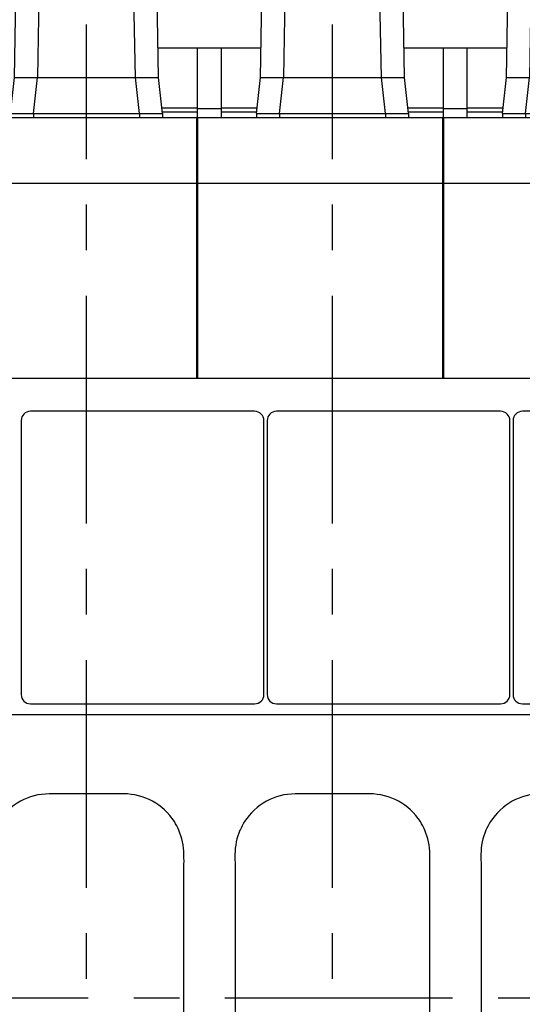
# Model space of a CAD drawing. Header units: millimetres. Extents: x 0 to 1189, y 0 to 841.
# Tile 5 of 117: x 209 to 263, y 149 to 255. Entities that reach past the tile are written whole.
import ezdxf

# ---------------------------------------------------------------- set-up
doc = ezdxf.new("R2010")
doc.units = ezdxf.units.MM
doc.header["$LTSCALE"] = 65.395
doc.linetypes.add('CENTER', pattern=[0.6, 0.375, -0.075, 0.075, -0.075])
for name, color, linetype in [('1907_210700_40_SIMPLE1_T2_X_PBL571', 7, 'CONTINUOUS'), ('1907_210700_40_SIMPLE1_T2_X_PBL579', 7, 'CONTINUOUS'), ('1907_210700_40_SIMPLE1_T2_X_PBL609', 7, 'CONTINUOUS'), ('1907_210700_40_SIMPLE1_X_ABL570', 7, 'CONTINUOUS'), ('1907_210700_40_SIMPLE1_X_ABL578', 7, 'CONTINUOUS'), ('1907_210700_40_SIMPLE1_X_ABL608', 7, 'CONTINUOUS'), ('1907_211000_02_SIMPLE1_T1_X_PBL576', 7, 'CONTINUOUS'), ('1907_211000_02_SIMPLE1_T1_X_PBL606', 7, 'CONTINUOUS'), ('1907_211000_02_SIMPLE1_X_ABL575', 7, 'CONTINUOUS'), ('1907_211000_02_SIMPLE1_X_ABL605', 7, 'CONTINUOUS'), ('1907_722100_95_ABL732', 7, 'CONTINUOUS'), ('1907_722100_95_ABL734', 7, 'CONTINUOUS'), ('1907_722100_95_P01_PBL733', 7, 'CONTINUOUS'), ('1907_722100_95_P01_PBL735', 7, 'CONTINUOUS'), ('1947_000000_IMO-2_SKL_PBL565', 7, 'CONTINUOUS'), ('1947_111100_12_SIMPLE1_T1_X_PBL533', 7, 'CONTINUOUS'), ('1947_111100_12_SIMPLE1_X_ABL532', 7, 'CONTINUOUS'), ('1947_111200_09_SIMPLE1_C_ABL529', 7, 'CONTINUOUS'), ('1947_111200_09_SIMPLE1_T12_C_PBL566', 7, 'CONTINUOUS'), ('1947_111200_09_SIMPLE1_T12_C_PBL574', 7, 'CONTINUOUS'), ('1947_111200_09_SIMPLE1_T12_C_PBL604', 7, 'CONTINUOUS'), ('1947_111200_09_SIMPLE1_T7_C_PBL572', 7, 'CONTINUOUS'), ('1947_111200_09_SIMPLE1_T7_C_PBL580', 7, 'CONTINUOUS'), ('1947_111200_09_SIMPLE1_T7_C_PBL610', 7, 'CONTINUOUS'), ('1947_832000_08_SIMPLE1_T5_X_PBL728', 7, 'CONTINUOUS'), ('1947_832000_08_SIMPLE1_T5_X_PBL729', 7, 'CONTINUOUS'), ('1947_832000_08_SIMPLE1_X_ABL727', 7, 'CONTINUOUS'), ('1947_864200_02_ABL551', 7, 'CONTINUOUS'), ('32087_000000_TLKGS_MARKETING_ABL510', 7, 'CONTINUOUS'), ('32087_030000_TLKGS_ABL549', 7, 'CONTINUOUS'), ('32087_030000_TLKGS_V_ABL511', 7, 'CONTINUOUS'), ('32087_100000_TLKGS_V_ABL512', 7, 'CONTINUOUS'), ('32087_111000_01_SIMPLE1_X_ABL531', 7, 'CONTINUOUS'), ('32087_171000_01_SIMPLE1_T2_X_PBL569', 7, 'CONTINUOUS'), ('32087_171000_01_SIMPLE1_T2_X_PBL577', 7, 'CONTINUOUS'), ('32087_171000_01_SIMPLE1_T2_X_PBL607', 7, 'CONTINUOUS'), ('32087_171000_01_SIMPLE1_X_ABL553', 7, 'CONTINUOUS'), ('32087_200000_TLKGS_V_ABL555', 7, 'CONTINUOUS'), ('32087_700000_TLKGS_V_ABL536', 7, 'CONTINUOUS'), ('32087_727000_01_SIMPLE1_T1_X_PBL538', 7, 'CONTINUOUS'), ('32087_727000_01_SIMPLE1_X_ABL537', 7, 'CONTINUOUS'), ('32087_800000_TLKGS_ABL550', 7, 'CONTINUOUS'), ('32087_800000_TLKGS_V_ABL684', 7, 'CONTINUOUS'), ('right_6_VBL509', 7, 'CONTINUOUS')]:
    doc.layers.add(name, color=color, linetype=linetype)

# ---------------------------------------------------------------- blocks, each defined once
blk = doc.blocks.new('1947_111200_09_SIMPLE1_T12_C_PBL566', base_point=(216.5, 153.75))
at = {"layer": '1947_111200_09_SIMPLE1_T12_C_PBL566', "color": 7, "linetype": 'Continuous'}
for p, q in [((220.5, 172), (212.49, 172)), ((206, 165.49), (206.01, 164.01)), ((206.01, 164.01), (206.01, 143.5)), ((226.99, 143.49), (226.99, 164)), ((227, 141.99), (226.99, 143.49)), ((225.97, 138.5), (225.98, 138.51)), ((212.5, 135.5), (220.5, 135.5))]:
    blk.add_line(p, q, dxfattribs=at)
for centre, radius, start, end in [((212.51, 165.48), 6.52, 90.1732, 147.2173), ((220.5, 165.5), 6.5, 32.694, 90), ((212.45, 165.52), 6.44, 147.2173, 156.5056), ((220.52, 165.58), 6.44, 22.9923, 32.2056), ((212.5, 165.5), 6.5, 156.5056, 180.0668), ((220.5, 165.5), 6.49, 359.9828, 23.5645), ((214.89, 164.75), 12.12, 356.489, 3.557), ((171.46, 142.75), 34.55, 358.7753, 1.2482), ((212.5, 142), 6.49, 179.9178, 203.6301), ((220.5, 142), 6.5, 336.5214, 359.9537), ((212.47, 141.92), 6.44, 203.1105, 212.1454), ((220.56, 141.97), 6.43, 327.5209, 336.5982), ((212.5, 142), 6.5, 212.5834, 270.0031), ((220.5, 142), 6.5, 270, 327.37)]:
    blk.add_arc(centre, radius, start, end, dxfattribs=at)
blk = doc.blocks.new('1947_111200_09_SIMPLE1_T7_C_PBL572', base_point=(222.55, 197.45))
at = {"layer": '1947_111200_09_SIMPLE1_T7_C_PBL572', "color": 7, "linetype": 'Continuous'}
for p, q in [((234.62, 213.2), (210.47, 213.2)), ((209.47, 212.2), (209.47, 182.7)), ((235.62, 182.7), (235.62, 212.2)), ((210.47, 181.7), (234.62, 181.7))]:
    blk.add_line(p, q, dxfattribs=at)
for centre, start, end in [((210.47, 212.2), 90, 180), ((234.62, 212.2), 0, 90), ((210.47, 182.7), 180, 270), ((234.62, 182.7), 270, 360)]:
    blk.add_arc(centre, 1, start, end, dxfattribs=at)
blk = doc.blocks.new('1947_111200_09_SIMPLE1_T12_C_PBL574', base_point=(242.99, 153.75))
at = {"layer": '1947_111200_09_SIMPLE1_T12_C_PBL574', "color": 7, "linetype": 'Continuous'}
for p, q in [((247, 172), (238.99, 172)), ((232.5, 165.49), (232.51, 164.01)), ((232.51, 164.01), (232.51, 143.5)), ((253.49, 143.49), (253.49, 164)), ((253.5, 141.99), (253.49, 143.49)), ((252.47, 138.5), (252.48, 138.51)), ((239, 135.5), (247, 135.5))]:
    blk.add_line(p, q, dxfattribs=at)
for centre, radius, start, end in [((239.01, 165.48), 6.52, 90.1732, 147.2173), ((247, 165.5), 6.5, 32.694, 90), ((238.95, 165.52), 6.44, 147.2173, 156.5056), ((247.02, 165.58), 6.44, 22.9923, 32.2056), ((239, 165.5), 6.5, 156.5056, 180.0668), ((247, 165.5), 6.49, 359.9828, 23.5645), ((241.39, 164.75), 12.12, 356.489, 3.557), ((197.96, 142.75), 34.55, 358.7753, 1.2482), ((239, 142), 6.49, 179.9178, 203.6301), ((247, 142), 6.5, 336.5214, 359.9537), ((238.97, 141.92), 6.44, 203.1105, 212.1454), ((247.05, 141.97), 6.43, 327.5209, 336.5982), ((239, 142), 6.5, 212.5834, 270.0031), ((247, 142), 6.5, 270, 327.37)]:
    blk.add_arc(centre, radius, start, end, dxfattribs=at)
blk = doc.blocks.new('1947_111200_09_SIMPLE1_T7_C_PBL580', base_point=(249.04, 197.45))
at = {"layer": '1947_111200_09_SIMPLE1_T7_C_PBL580', "color": 7, "linetype": 'Continuous'}
for p, q in [((261.12, 213.2), (236.97, 213.2)), ((235.97, 212.2), (235.97, 182.7)), ((262.12, 182.7), (262.12, 212.2)), ((236.97, 181.7), (261.12, 181.7))]:
    blk.add_line(p, q, dxfattribs=at)
for centre, start, end in [((236.97, 212.2), 90, 180), ((261.12, 212.2), 0, 90), ((236.97, 182.7), 180, 270), ((261.12, 182.7), 270, 360)]:
    blk.add_arc(centre, 1, start, end, dxfattribs=at)
blk = doc.blocks.new('1947_111200_09_SIMPLE1_T12_C_PBL604', base_point=(269.49, 153.75))
at = {"layer": '1947_111200_09_SIMPLE1_T12_C_PBL604', "color": 7, "linetype": 'Continuous'}
for p, q in [((273.5, 172), (265.49, 172)), ((259, 165.49), (259.01, 164.01)), ((259.01, 164.01), (259.01, 143.5)), ((279.99, 143.49), (279.99, 164)), ((280, 141.99), (279.99, 143.49)), ((278.97, 138.5), (278.98, 138.51)), ((265.5, 135.5), (273.5, 135.5))]:
    blk.add_line(p, q, dxfattribs=at)
for centre, radius, start, end in [((265.51, 165.48), 6.52, 90.1732, 147.2173), ((273.5, 165.5), 6.5, 32.694, 90), ((265.44, 165.52), 6.44, 147.2173, 156.5056), ((273.52, 165.58), 6.44, 22.9923, 32.2056), ((265.5, 165.5), 6.5, 156.5056, 180.0668), ((273.5, 165.5), 6.49, 359.9828, 23.5645), ((267.89, 164.75), 12.12, 356.489, 3.557), ((224.46, 142.75), 34.55, 358.7753, 1.2482), ((265.5, 142), 6.49, 179.9178, 203.6301), ((273.5, 142), 6.5, 336.5214, 359.9537), ((265.47, 141.92), 6.44, 203.1105, 212.1454), ((273.55, 141.97), 6.43, 327.5209, 336.5982), ((265.5, 142), 6.5, 212.5834, 270.0031), ((273.5, 142), 6.5, 270, 327.37)]:
    blk.add_arc(centre, radius, start, end, dxfattribs=at)
blk = doc.blocks.new('1947_111200_09_SIMPLE1_T7_C_PBL610', base_point=(275.54, 197.45))
at = {"layer": '1947_111200_09_SIMPLE1_T7_C_PBL610', "color": 7, "linetype": 'Continuous'}
for p, q in [((287.61, 213.2), (263.46, 213.2)), ((262.46, 212.2), (262.46, 182.7)), ((288.61, 182.7), (288.61, 212.2)), ((263.46, 181.7), (287.61, 181.7))]:
    blk.add_line(p, q, dxfattribs=at)
for centre, start, end in [((263.46, 212.2), 90, 180), ((287.61, 212.2), 0, 90), ((263.46, 182.7), 180, 270), ((287.61, 182.7), 270, 360)]:
    blk.add_arc(centre, 1, start, end, dxfattribs=at)
blk = doc.blocks.new('1947_111200_09_SIMPLE1_C_ABL529', base_point=(283.9, 174.94))
at = {"layer": '1947_111200_09_SIMPLE1_T12_C_PBL566'}
blk.add_blockref('1947_111200_09_SIMPLE1_T12_C_PBL566', (216.5, 153.75), dxfattribs=at)
at = {"layer": '1947_111200_09_SIMPLE1_T12_C_PBL574'}
blk.add_blockref('1947_111200_09_SIMPLE1_T12_C_PBL574', (242.99, 153.75), dxfattribs=at)
at = {"layer": '1947_111200_09_SIMPLE1_T12_C_PBL604'}
blk.add_blockref('1947_111200_09_SIMPLE1_T12_C_PBL604', (269.49, 153.75), dxfattribs=at)
at = {"layer": '1947_111200_09_SIMPLE1_T7_C_PBL572'}
blk.add_blockref('1947_111200_09_SIMPLE1_T7_C_PBL572', (222.55, 197.45), dxfattribs=at)
at = {"layer": '1947_111200_09_SIMPLE1_T7_C_PBL580'}
blk.add_blockref('1947_111200_09_SIMPLE1_T7_C_PBL580', (249.04, 197.45), dxfattribs=at)
at = {"layer": '1947_111200_09_SIMPLE1_T7_C_PBL610'}
blk.add_blockref('1947_111200_09_SIMPLE1_T7_C_PBL610', (275.54, 197.45), dxfattribs=at)
blk = doc.blocks.new('1947_111100_12_SIMPLE1_T1_X_PBL533', base_point=(285.2, 169.62))
at = {"layer": '1947_111100_12_SIMPLE1_T1_X_PBL533', "color": 7, "linetype": 'Continuous'}
for p, q in [((159.4, 216.75), (411, 216.75)), ((407.45, 180.5), (175.35, 180.5))]:
    blk.add_line(p, q, dxfattribs=at)
blk = doc.blocks.new('1947_111100_12_SIMPLE1_X_ABL532', base_point=(285.2, 169.625))
at = {"layer": '1947_111100_12_SIMPLE1_T1_X_PBL533'}
blk.add_blockref('1947_111100_12_SIMPLE1_T1_X_PBL533', (285.2, 169.625), dxfattribs=at)
blk = doc.blocks.new('32087_111000_01_SIMPLE1_X_ABL531', base_point=(285.2, 169.625))
at = {"layer": '1947_111100_12_SIMPLE1_X_ABL532'}
blk.add_blockref('1947_111100_12_SIMPLE1_X_ABL532', (285.2, 169.625), dxfattribs=at)
blk = doc.blocks.new('32087_171000_01_SIMPLE1_T2_X_PBL569', base_point=(215.2, 230.8))
at = {"layer": '32087_171000_01_SIMPLE1_T2_X_PBL569', "color": 7, "linetype": 'Continuous'}
for p, q in [((202, 216.75), (202, 244.85)), ((202, 244.85), (228.4, 244.85)), ((228.4, 216.75), (228.4, 244.85)), ((202, 237.75), (228.4, 237.75))]:
    blk.add_line(p, q, dxfattribs=at)
blk = doc.blocks.new('32087_171000_01_SIMPLE1_T2_X_PBL577', base_point=(241.7, 230.8))
at = {"layer": '32087_171000_01_SIMPLE1_T2_X_PBL577', "color": 7, "linetype": 'Continuous'}
for p, q in [((228.5, 216.75), (228.5, 244.85)), ((228.5, 244.85), (254.9, 244.85)), ((254.9, 216.75), (254.9, 244.85)), ((228.5, 237.75), (254.9, 237.75))]:
    blk.add_line(p, q, dxfattribs=at)
blk = doc.blocks.new('32087_171000_01_SIMPLE1_T2_X_PBL607', base_point=(268.2, 230.8))
at = {"layer": '32087_171000_01_SIMPLE1_T2_X_PBL607', "color": 7, "linetype": 'Continuous'}
for p, q in [((255, 216.75), (255, 244.85)), ((255, 244.85), (281.4, 244.85)), ((281.4, 216.75), (281.4, 244.85)), ((255, 237.75), (281.4, 237.75))]:
    blk.add_line(p, q, dxfattribs=at)
blk = doc.blocks.new('32087_171000_01_SIMPLE1_X_ABL553', base_point=(285.5, 230.8))
at = {"layer": '32087_171000_01_SIMPLE1_T2_X_PBL569'}
blk.add_blockref('32087_171000_01_SIMPLE1_T2_X_PBL569', (215.2, 230.8), dxfattribs=at)
at = {"layer": '32087_171000_01_SIMPLE1_T2_X_PBL577'}
blk.add_blockref('32087_171000_01_SIMPLE1_T2_X_PBL577', (241.7, 230.8), dxfattribs=at)
at = {"layer": '32087_171000_01_SIMPLE1_T2_X_PBL607'}
blk.add_blockref('32087_171000_01_SIMPLE1_T2_X_PBL607', (268.2, 230.8), dxfattribs=at)
blk = doc.blocks.new('32087_100000_TLKGS_V_ABL512', base_point=(297.525, 166.65))
at = {"layer": '1947_111200_09_SIMPLE1_C_ABL529'}
blk.add_blockref('1947_111200_09_SIMPLE1_C_ABL529', (283.9, 174.9375), dxfattribs=at)
at = {"layer": '32087_111000_01_SIMPLE1_X_ABL531'}
blk.add_blockref('32087_111000_01_SIMPLE1_X_ABL531', (285.2, 169.625), dxfattribs=at)
at = {"layer": '32087_171000_01_SIMPLE1_X_ABL553'}
blk.add_blockref('32087_171000_01_SIMPLE1_X_ABL553', (285.5, 230.8), dxfattribs=at)
blk = doc.blocks.new('32087_727000_01_SIMPLE1_T1_X_PBL538', base_point=(315.81, 259.88))
at = {"layer": '32087_727000_01_SIMPLE1_T1_X_PBL538', "color": 7, "linetype": 'Continuous'}
for p, q in [((228.47, 252.3), (224.22, 252.3)), ((228.47, 244.65), (228.47, 252.3)), ((231.03, 252.3), (228.47, 252.3)), ((231.03, 244.85), (231.03, 252.3)), ((235.29, 252.3), (231.03, 252.3)), ((254.97, 252.3), (250.72, 252.3)), ((254.97, 244.65), (254.97, 252.3)), ((257.52, 252.3), (254.97, 252.3)), ((257.52, 244.85), (257.52, 252.3)), ((261.79, 252.3), (257.52, 252.3)), ((228.47, 245.85), (224.63, 245.85)), ((224.68, 245.45), (228.47, 245.45)), ((231.03, 245.77), (228.47, 245.77)), ((234.87, 245.85), (231.03, 245.85)), ((231.03, 245.45), (234.82, 245.45)), ((254.97, 245.85), (251.13, 245.85)), ((251.18, 245.45), (254.97, 245.45)), ((257.52, 245.77), (254.97, 245.77)), ((261.37, 245.85), (257.52, 245.85)), ((257.52, 245.45), (261.32, 245.45))]:
    blk.add_line(p, q, dxfattribs=at)
blk = doc.blocks.new('32087_727000_01_SIMPLE1_X_ABL537', base_point=(315.81, 259.88))
at = {"layer": '32087_727000_01_SIMPLE1_T1_X_PBL538'}
blk.add_blockref('32087_727000_01_SIMPLE1_T1_X_PBL538', (315.81, 259.88), dxfattribs=at)
blk = doc.blocks.new('32087_700000_TLKGS_V_ABL536', base_point=(315.81, 259.88))
at = {"layer": '32087_727000_01_SIMPLE1_X_ABL537'}
blk.add_blockref('32087_727000_01_SIMPLE1_X_ABL537', (315.81, 259.88), dxfattribs=at)
blk = doc.blocks.new('1907_210700_40_SIMPLE1_T2_X_PBL571', base_point=(216.5, 255.52))
at = {"layer": '1907_210700_40_SIMPLE1_T2_X_PBL571', "color": 7, "linetype": 'Continuous'}
for p, q in [((215.3, 265.45), (215.3, 266.2)), ((215.3, 266.2), (217.7, 266.2)), ((217.7, 265.45), (217.7, 266.2)), ((209.75, 263.46), (209.75, 265.45)), ((209.75, 265.45), (223.25, 265.45)), ((223.25, 263.46), (223.25, 265.45)), ((212.96, 263.75), (220.03, 263.75)), ((208.73, 249.15), (208.95, 262.03)), ((211.45, 262.03), (211.23, 249.15)), ((221.77, 249.15), (221.54, 262.03)), ((224.27, 249.15), (224.05, 262.03)), ((208.3, 245.26), (208.73, 249.15)), ((208.73, 249.15), (224.27, 249.15)), ((210.8, 245.26), (211.23, 249.15)), ((222.2, 245.26), (221.77, 249.15)), ((224.7, 245.26), (224.27, 249.15)), ((208.3, 245.26), (208.3, 244.85)), ((208.3, 245.26), (224.7, 245.26)), ((210.8, 245.26), (210.8, 244.85)), ((222.2, 245.26), (222.2, 244.85)), ((224.7, 245.26), (224.7, 244.85))]:
    blk.add_line(p, q, dxfattribs=at)
for centre, radius, start, end in [((210.7, 262), 1.75, 123.0888, 179.0157), ((210.44, 261.86), 1.58, 87.9538, 92.3666), ((213.2, 262), 1.75, 90, 179.0171), ((219.79, 262), 1.75, 0.9983, 90), ((222.58, 261.88), 1.55, 88.2837, 92.2195), ((222.3, 262), 1.75, 0.9577, 57.1454)]:
    blk.add_arc(centre, radius, start, end, dxfattribs=at)
for points, knots in [([(209.75, 263.46), (209.75, 263.46), (209.77, 263.45), (209.8, 263.44), (209.85, 263.44), (209.96, 263.44), (210.13, 263.44), (210.29, 263.44), (210.37, 263.44)], [0, 0, 0, 0, 0.021989, 0.073859, 0.157732, 0.272737, 0.588445, 1, 1, 1, 1]), ([(210.49, 263.44), (210.7, 263.44), (211.12, 263.46), (211.73, 263.58), (212.34, 263.71), (212.76, 263.75), (212.96, 263.75)], [0, 0, 0, 0, 0.249411, 0.499844, 0.750407, 1, 1, 1, 1]), ([(220.03, 263.75), (220.24, 263.75), (220.66, 263.71), (221.27, 263.58), (221.89, 263.45), (222.31, 263.43), (222.52, 263.43)], [0, 0, 0, 0, 0.249571, 0.500167, 0.75063, 1, 1, 1, 1]), ([(222.63, 263.43), (222.71, 263.43), (222.87, 263.43), (223.04, 263.43), (223.15, 263.44), (223.2, 263.44), (223.23, 263.45), (223.25, 263.46), (223.25, 263.46)], [0, 0, 0, 0, 0.410589, 0.7256, 0.840451, 0.924384, 0.976675, 1, 1, 1, 1])]:
    blk.add_open_spline(points, degree=3, knots=knots, dxfattribs=at)
blk = doc.blocks.new('1907_210700_40_SIMPLE1_X_ABL570', base_point=(216.5, 255.52))
at = {"layer": '1907_210700_40_SIMPLE1_T2_X_PBL571'}
blk.add_blockref('1907_210700_40_SIMPLE1_T2_X_PBL571', (216.5, 255.52), dxfattribs=at)
blk = doc.blocks.new('1907_211000_02_SIMPLE1_T1_X_PBL576', base_point=(228.45, 237.43))
at = {"layer": '1907_211000_02_SIMPLE1_T1_X_PBL576', "color": 7, "linetype": 'Continuous'}
for p, q in [((228.4, 244.65), (228.5, 244.65)), ((228.4, 244.05), (228.47, 244.05)), ((228.47, 230.2), (228.47, 244.05)), ((228.5, 230.2), (228.4, 230.2))]:
    blk.add_line(p, q, dxfattribs=at)
blk = doc.blocks.new('1907_211000_02_SIMPLE1_X_ABL575', base_point=(228.45, 237.425))
at = {"layer": '1907_211000_02_SIMPLE1_T1_X_PBL576'}
blk.add_blockref('1907_211000_02_SIMPLE1_T1_X_PBL576', (228.45, 237.425), dxfattribs=at)
blk = doc.blocks.new('1907_210700_40_SIMPLE1_T2_X_PBL579', base_point=(243, 255.52))
at = {"layer": '1907_210700_40_SIMPLE1_T2_X_PBL579', "color": 7, "linetype": 'Continuous'}
for p, q in [((241.8, 265.45), (241.8, 266.2)), ((241.8, 266.2), (244.2, 266.2)), ((244.2, 265.45), (244.2, 266.2)), ((236.25, 263.46), (236.25, 265.45)), ((236.25, 265.45), (249.75, 265.45)), ((249.75, 263.46), (249.75, 265.45)), ((239.46, 263.75), (246.53, 263.75)), ((235.23, 249.15), (235.45, 262.03)), ((237.95, 262.03), (237.73, 249.15)), ((248.27, 249.15), (248.04, 262.03)), ((250.77, 249.15), (250.55, 262.03)), ((234.8, 245.26), (235.23, 249.15)), ((235.23, 249.15), (250.77, 249.15)), ((237.3, 245.26), (237.73, 249.15)), ((248.7, 245.26), (248.27, 249.15)), ((251.2, 245.26), (250.77, 249.15)), ((234.8, 245.26), (234.8, 244.85)), ((234.8, 245.26), (251.2, 245.26)), ((237.3, 245.26), (237.3, 244.85)), ((248.7, 245.26), (248.7, 244.85)), ((251.2, 245.26), (251.2, 244.85))]:
    blk.add_line(p, q, dxfattribs=at)
for centre, radius, start, end in [((237.2, 262), 1.75, 123.0888, 179.0157), ((236.94, 261.86), 1.58, 87.9538, 92.3666), ((239.7, 262), 1.75, 90, 179.0171), ((246.29, 262), 1.75, 0.9983, 90), ((249.08, 261.88), 1.55, 88.2837, 92.2195), ((248.8, 262), 1.75, 0.9577, 57.1454)]:
    blk.add_arc(centre, radius, start, end, dxfattribs=at)
for points, knots in [([(236.25, 263.46), (236.25, 263.46), (236.27, 263.45), (236.3, 263.44), (236.35, 263.44), (236.46, 263.44), (236.63, 263.44), (236.79, 263.44), (236.87, 263.44)], [0, 0, 0, 0, 0.021989, 0.073859, 0.157732, 0.272737, 0.588445, 1, 1, 1, 1]), ([(236.99, 263.44), (237.2, 263.44), (237.62, 263.46), (238.23, 263.58), (238.84, 263.71), (239.26, 263.75), (239.46, 263.75)], [0, 0, 0, 0, 0.249411, 0.499844, 0.750407, 1, 1, 1, 1]), ([(246.53, 263.75), (246.74, 263.75), (247.16, 263.71), (247.77, 263.58), (248.39, 263.45), (248.81, 263.43), (249.02, 263.43)], [0, 0, 0, 0, 0.249571, 0.500167, 0.75063, 1, 1, 1, 1]), ([(249.13, 263.43), (249.21, 263.43), (249.37, 263.43), (249.54, 263.43), (249.65, 263.44), (249.7, 263.44), (249.73, 263.45), (249.75, 263.46), (249.75, 263.46)], [0, 0, 0, 0, 0.410589, 0.7256, 0.840451, 0.924384, 0.976675, 1, 1, 1, 1])]:
    blk.add_open_spline(points, degree=3, knots=knots, dxfattribs=at)
blk = doc.blocks.new('1907_210700_40_SIMPLE1_X_ABL578', base_point=(243, 255.52))
at = {"layer": '1907_210700_40_SIMPLE1_T2_X_PBL579'}
blk.add_blockref('1907_210700_40_SIMPLE1_T2_X_PBL579', (243, 255.52), dxfattribs=at)
blk = doc.blocks.new('1907_211000_02_SIMPLE1_T1_X_PBL606', base_point=(254.95, 237.43))
at = {"layer": '1907_211000_02_SIMPLE1_T1_X_PBL606', "color": 7, "linetype": 'Continuous'}
for p, q in [((254.9, 244.65), (255, 244.65)), ((254.9, 244.05), (254.97, 244.05)), ((254.97, 230.2), (254.97, 244.05)), ((255, 230.2), (254.9, 230.2))]:
    blk.add_line(p, q, dxfattribs=at)
blk = doc.blocks.new('1907_211000_02_SIMPLE1_X_ABL605', base_point=(254.95, 237.425))
at = {"layer": '1907_211000_02_SIMPLE1_T1_X_PBL606'}
blk.add_blockref('1907_211000_02_SIMPLE1_T1_X_PBL606', (254.95, 237.425), dxfattribs=at)
blk = doc.blocks.new('1907_210700_40_SIMPLE1_T2_X_PBL609', base_point=(269.5, 255.52))
at = {"layer": '1907_210700_40_SIMPLE1_T2_X_PBL609', "color": 7, "linetype": 'Continuous'}
for p, q in [((268.3, 265.45), (268.3, 266.2)), ((268.3, 266.2), (270.7, 266.2)), ((270.7, 265.45), (270.7, 266.2)), ((262.75, 263.46), (262.75, 265.45)), ((262.75, 265.45), (276.25, 265.45)), ((276.25, 263.46), (276.25, 265.45)), ((265.96, 263.75), (273.03, 263.75)), ((261.73, 249.15), (261.95, 262.03)), ((264.45, 262.03), (264.23, 249.15)), ((274.77, 249.15), (274.54, 262.03)), ((277.27, 249.15), (277.05, 262.03)), ((261.3, 245.26), (261.73, 249.15)), ((261.73, 249.15), (277.27, 249.15)), ((263.8, 245.26), (264.23, 249.15)), ((275.2, 245.26), (274.77, 249.15)), ((277.7, 245.26), (277.27, 249.15)), ((261.3, 245.26), (261.3, 244.85)), ((261.3, 245.26), (277.7, 245.26)), ((263.8, 245.26), (263.8, 244.85)), ((275.2, 245.26), (275.2, 244.85)), ((277.7, 245.26), (277.7, 244.85))]:
    blk.add_line(p, q, dxfattribs=at)
for centre, radius, start, end in [((263.7, 262), 1.75, 123.0888, 179.0157), ((263.44, 261.86), 1.58, 87.9538, 92.3666), ((266.2, 262), 1.75, 90, 179.0171), ((272.79, 262), 1.75, 0.9983, 90), ((275.58, 261.88), 1.55, 88.2837, 92.2195), ((275.3, 262), 1.75, 0.9577, 57.1454)]:
    blk.add_arc(centre, radius, start, end, dxfattribs=at)
for points, knots in [([(262.75, 263.46), (262.75, 263.46), (262.77, 263.45), (262.8, 263.44), (262.85, 263.44), (262.96, 263.44), (263.13, 263.44), (263.29, 263.44), (263.37, 263.44)], [0, 0, 0, 0, 0.021989, 0.073859, 0.157732, 0.272737, 0.588445, 1, 1, 1, 1]), ([(263.49, 263.44), (263.7, 263.44), (264.12, 263.46), (264.73, 263.58), (265.34, 263.71), (265.76, 263.75), (265.96, 263.75)], [0, 0, 0, 0, 0.249411, 0.499844, 0.750407, 1, 1, 1, 1]), ([(273.03, 263.75), (273.24, 263.75), (273.66, 263.71), (274.27, 263.58), (274.89, 263.45), (275.31, 263.43), (275.52, 263.43)], [0, 0, 0, 0, 0.249571, 0.500167, 0.75063, 1, 1, 1, 1]), ([(275.63, 263.43), (275.71, 263.43), (275.87, 263.43), (276.04, 263.43), (276.15, 263.44), (276.2, 263.44), (276.23, 263.45), (276.25, 263.46), (276.25, 263.46)], [0, 0, 0, 0, 0.410589, 0.7256, 0.840451, 0.924384, 0.976675, 1, 1, 1, 1])]:
    blk.add_open_spline(points, degree=3, knots=knots, dxfattribs=at)
blk = doc.blocks.new('1907_210700_40_SIMPLE1_X_ABL608', base_point=(269.5, 255.52))
at = {"layer": '1907_210700_40_SIMPLE1_T2_X_PBL609'}
blk.add_blockref('1907_210700_40_SIMPLE1_T2_X_PBL609', (269.5, 255.52), dxfattribs=at)
blk = doc.blocks.new('32087_200000_TLKGS_V_ABL555', base_point=(282.75, 248.2))
at = {"layer": '1907_210700_40_SIMPLE1_X_ABL570'}
blk.add_blockref('1907_210700_40_SIMPLE1_X_ABL570', (216.5, 255.52), dxfattribs=at)
at = {"layer": '1907_210700_40_SIMPLE1_X_ABL578'}
blk.add_blockref('1907_210700_40_SIMPLE1_X_ABL578', (243, 255.52), dxfattribs=at)
at = {"layer": '1907_210700_40_SIMPLE1_X_ABL608'}
blk.add_blockref('1907_210700_40_SIMPLE1_X_ABL608', (269.5, 255.52), dxfattribs=at)
at = {"layer": '1907_211000_02_SIMPLE1_X_ABL575'}
blk.add_blockref('1907_211000_02_SIMPLE1_X_ABL575', (228.45, 237.43), dxfattribs=at)
at = {"layer": '1907_211000_02_SIMPLE1_X_ABL605'}
blk.add_blockref('1907_211000_02_SIMPLE1_X_ABL605', (254.95, 237.43), dxfattribs=at)
blk = doc.blocks.new('1947_832000_08_SIMPLE1_T5_X_PBL728', base_point=(281.45, 220.25))
at = {"layer": '1947_832000_08_SIMPLE1_T5_X_PBL728', "color": 7, "linetype": 'Continuous'}
for p, q in [((202, 222.5), (201.9, 222.5)), ((228.5, 222.5), (228.4, 222.5)), ((255, 222.5), (254.9, 222.5)), ((281.5, 222.5), (281.4, 222.5)), ((308, 222.5), (307.9, 222.5)), ((334.5, 222.5), (334.4, 222.5)), ((361, 222.5), (360.9, 222.5)), ((202, 218), (201.9, 218)), ((228.5, 218), (228.4, 218)), ((255, 218), (254.9, 218)), ((281.5, 218), (281.4, 218)), ((308, 218), (307.9, 218)), ((334.5, 218), (334.4, 218)), ((361, 218), (360.9, 218))]:
    blk.add_line(p, q, dxfattribs=at)
blk = doc.blocks.new('1947_832000_08_SIMPLE1_T5_X_PBL729', base_point=(281.45, 227))
at = {"layer": '1947_832000_08_SIMPLE1_T5_X_PBL729', "color": 7, "linetype": 'Continuous'}
for p, q in [((202, 229.25), (201.9, 229.25)), ((228.5, 229.25), (228.4, 229.25)), ((255, 229.25), (254.9, 229.25)), ((281.5, 229.25), (281.4, 229.25)), ((308, 229.25), (307.9, 229.25)), ((334.5, 229.25), (334.4, 229.25)), ((361, 229.25), (360.9, 229.25)), ((202, 224.75), (201.9, 224.75)), ((228.5, 224.75), (228.4, 224.75)), ((255, 224.75), (254.9, 224.75)), ((281.5, 224.75), (281.4, 224.75)), ((308, 224.75), (307.9, 224.75)), ((334.5, 224.75), (334.4, 224.75)), ((361, 224.75), (360.9, 224.75))]:
    blk.add_line(p, q, dxfattribs=at)
blk = doc.blocks.new('1947_832000_08_SIMPLE1_X_ABL727', base_point=(281.45, 223.63))
at = {"layer": '1947_832000_08_SIMPLE1_T5_X_PBL728'}
blk.add_blockref('1947_832000_08_SIMPLE1_T5_X_PBL728', (281.45, 220.25), dxfattribs=at)
at = {"layer": '1947_832000_08_SIMPLE1_T5_X_PBL729'}
blk.add_blockref('1947_832000_08_SIMPLE1_T5_X_PBL729', (281.45, 227), dxfattribs=at)
blk = doc.blocks.new('32087_800000_TLKGS_V_ABL684', base_point=(322.75, 202.3))
at = {"layer": '1947_832000_08_SIMPLE1_X_ABL727'}
blk.add_blockref('1947_832000_08_SIMPLE1_X_ABL727', (281.45, 223.63), dxfattribs=at)
blk = doc.blocks.new('32087_030000_TLKGS_V_ABL511', base_point=(315.81, 189.93))
at = {"layer": '32087_100000_TLKGS_V_ABL512'}
blk.add_blockref('32087_100000_TLKGS_V_ABL512', (297.52, 166.65), dxfattribs=at)
at = {"layer": '32087_200000_TLKGS_V_ABL555'}
blk.add_blockref('32087_200000_TLKGS_V_ABL555', (282.75, 248.2), dxfattribs=at)
at = {"layer": '32087_700000_TLKGS_V_ABL536'}
blk.add_blockref('32087_700000_TLKGS_V_ABL536', (315.81, 259.88), dxfattribs=at)
at = {"layer": '32087_800000_TLKGS_V_ABL684'}
blk.add_blockref('32087_800000_TLKGS_V_ABL684', (322.75, 202.3), dxfattribs=at)
blk = doc.blocks.new('1907_722100_95_P01_PBL733', base_point=(228.45, 230.2))
at = {"layer": '1907_722100_95_P01_PBL733', "color": 7, "linetype": 'Continuous'}
blk.add_line((228.4, 230.2), (228.5, 230.2), dxfattribs=at)
blk = doc.blocks.new('1907_722100_95_ABL732', base_point=(228.45, 230.2))
at = {"layer": '1907_722100_95_P01_PBL733'}
blk.add_blockref('1907_722100_95_P01_PBL733', (228.45, 230.2), dxfattribs=at)
blk = doc.blocks.new('1907_722100_95_P01_PBL735', base_point=(254.95, 230.2))
at = {"layer": '1907_722100_95_P01_PBL735', "color": 7, "linetype": 'Continuous'}
blk.add_line((254.9, 230.2), (255, 230.2), dxfattribs=at)
blk = doc.blocks.new('1907_722100_95_ABL734', base_point=(254.95, 230.2))
at = {"layer": '1907_722100_95_P01_PBL735'}
blk.add_blockref('1907_722100_95_P01_PBL735', (254.95, 230.2), dxfattribs=at)
blk = doc.blocks.new('1947_864200_02_ABL551', base_point=(266.49, 230.14))
at = {"layer": '1907_722100_95_ABL732'}
blk.add_blockref('1907_722100_95_ABL732', (228.45, 230.2), dxfattribs=at)
at = {"layer": '1907_722100_95_ABL734'}
blk.add_blockref('1907_722100_95_ABL734', (254.95, 230.2), dxfattribs=at)
blk = doc.blocks.new('32087_800000_TLKGS_ABL550', base_point=(266.4875, 230.1375))
at = {"layer": '1947_864200_02_ABL551'}
blk.add_blockref('1947_864200_02_ABL551', (266.4875, 230.1375), dxfattribs=at)
blk = doc.blocks.new('32087_030000_TLKGS_ABL549', base_point=(266.4875, 230.1375))
at = {"layer": '32087_800000_TLKGS_ABL550'}
blk.add_blockref('32087_800000_TLKGS_ABL550', (266.4875, 230.1375), dxfattribs=at)
blk = doc.blocks.new('32087_000000_TLKGS_MARKETING_ABL510', base_point=(314.99, 189.93))
at = {"layer": '32087_030000_TLKGS_ABL549'}
blk.add_blockref('32087_030000_TLKGS_ABL549', (266.49, 230.14), dxfattribs=at)
at = {"layer": '32087_030000_TLKGS_V_ABL511'}
blk.add_blockref('32087_030000_TLKGS_V_ABL511', (315.81, 189.93), dxfattribs=at)
blk = doc.blocks.new('1947_000000_IMO-2_SKL_PBL565', base_point=(280.3, 181.13))
at = {"layer": '1947_000000_IMO-2_SKL_PBL565', "color": 2, "linetype": 'CENTER'}
for p, q in [((216.5, 122.65), (216.5, 254.85)), ((243, 122.65), (243, 254.85)), ((412.88, 150), (147.73, 150))]:
    blk.add_line(p, q, dxfattribs=at)
blk = doc.blocks.new('RIGHT_6_VBL509', base_point=(322.71, 200.32))
at = {"layer": '1947_000000_IMO-2_SKL_PBL565'}
blk.add_blockref('1947_000000_IMO-2_SKL_PBL565', (280.3, 181.13), dxfattribs=at)
at = {"layer": '32087_000000_TLKGS_MARKETING_ABL510'}
blk.add_blockref('32087_000000_TLKGS_MARKETING_ABL510', (314.99, 189.93), dxfattribs=at)

msp = doc.modelspace()

# ---------------------------------------------------------------- block references
at = {"layer": 'right_6_VBL509'}
msp.add_blockref('RIGHT_6_VBL509', (322.70686, 200.325), dxfattribs=at)

doc.saveas('drawing.dxf')
